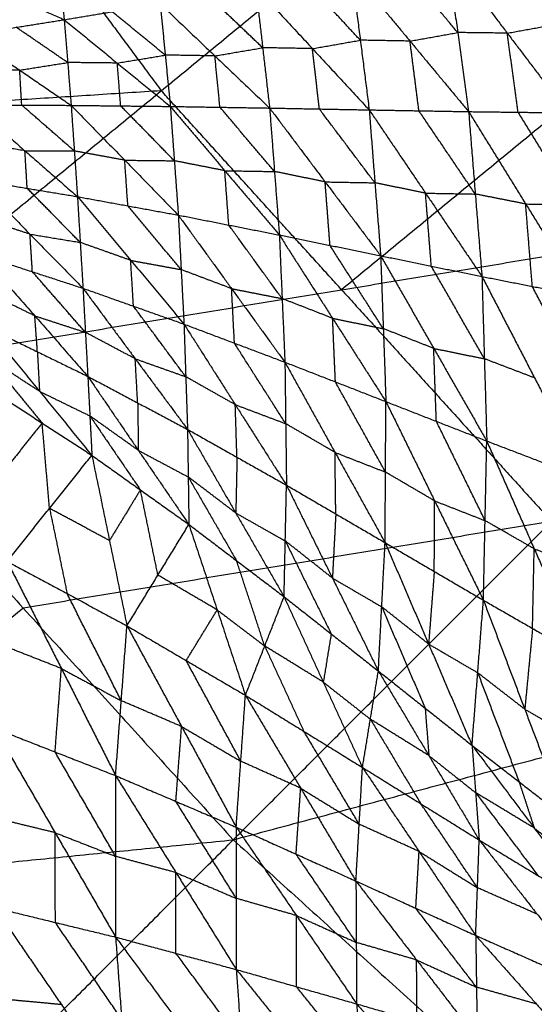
# Model space of a CAD drawing. Header units: millimetres. Extents: x -106 to 110, y -96 to 120.
# Tile 126 of 256: x -42 to -37, y -31 to -22. Entities that reach past the tile are written whole.
import ezdxf

# ---------------------------------------------------------------- set-up
doc = ezdxf.new("R2010")
doc.units = ezdxf.units.MM
doc.header["$MEASUREMENT"] = 0
doc.layers.add('Default', color=7, linetype='Continuous', true_color=0x000000)

msp = doc.modelspace()

# ---------------------------------------------------------------- linework, layer by layer
at = {"layer": 'Default'}
for points in [[(-43.7804, -25.4672, 3.952), (-40.559, -22.8235, 3.9066), (-37.3377, -20.1798, 3.8611)], [(-37.3377, -20.1798, 3.8611), (-35.6685, -22.0215, 3.8611), (-33.9993, -23.8631, 3.8611)], [(-42.2833, -20.4987, 3.9066), (-41.4211, -21.6611, 3.9066), (-40.559, -22.8235, 3.9066)], [(-41.5277, -21.4817, 0.1724), (-41.4925, -21.8237, -0.1453), (-41.4574, -22.1657, -0.4631)], [(-36.9147, -22.2101, -1.379), (-37.1945, -21.8415, -1.185), (-37.4743, -21.4729, -0.991)], [(-37.9156, -21.553, -0.9299), (-37.8146, -22.2847, -1.226), (-37.7137, -23.0165, -1.5222)], [(-37.9156, -21.553, -0.9299), (-37.356, -22.2902, -1.3179), (-36.7964, -23.0274, -1.7058)], [(-37.8146, -22.2847, -1.226), (-38.0859, -21.9583, -1.0474), (-38.3572, -21.6319, -0.8687)], [(-42.3809, -21.7543, 0.1844), (-41.9191, -21.96, -0.1394), (-41.4574, -22.1657, -0.4631)], [(-38.7987, -21.7109, -0.8076), (-38.7165, -22.3556, -1.073), (-38.6343, -23.0004, -1.3384)], [(-38.7987, -21.7109, -0.8076), (-38.2562, -22.3637, -1.1649), (-37.7137, -23.0165, -1.5222)], [(-39.6845, -21.8669, -0.6876), (-39.6203, -22.4251, -0.9232), (-39.5561, -22.9834, -1.1588)], [(-39.6845, -21.8669, -0.6876), (-39.1594, -22.4336, -1.013), (-38.6343, -23.0004, -1.3384)], [(-38.7165, -22.3556, -1.073), (-38.9791, -22.0723, -0.9103), (-39.2416, -21.7889, -0.7476)], [(-39.6203, -22.4251, -0.9232), (-39.8736, -22.1839, -0.7766), (-40.1269, -21.9427, -0.63)], [(-41.4574, -22.1657, -0.4631), (-41.0133, -22.0921, -0.5178), (-40.5692, -22.0185, -0.5724)], [(-40.5692, -22.0185, -0.5724), (-40.5222, -22.4934, -0.7797), (-40.4751, -22.9684, -0.987)], [(-40.5692, -22.0185, -0.5724), (-40.0627, -22.5009, -0.8656), (-39.5561, -22.9834, -1.1588)], [(-35.6685, -22.0215, 3.8611), (-37.2792, -23.3433, 3.8838), (-38.8898, -24.6652, 3.9066)], [(-40.5222, -22.4934, -0.7797), (-40.7677, -22.2928, -0.6487), (-41.0133, -22.0921, -0.5178)], [(-42.3461, -22.3063, -0.3595), (-41.9017, -22.236, -0.4113), (-41.4574, -22.1657, -0.4631)], [(-41.4253, -22.5621, -0.644), (-41.6635, -22.3991, -0.5276), (-41.9017, -22.236, -0.4113)], [(-41.4574, -22.1657, -0.4631), (-41.4253, -22.5621, -0.644), (-41.3932, -22.9585, -0.8248)], [(-41.4574, -22.1657, -0.4631), (-40.9662, -22.5671, -0.725), (-40.4751, -22.9684, -0.987)], [(-37.356, -22.2902, -1.3179), (-37.1354, -22.2502, -1.3484), (-36.9147, -22.2101, -1.379)], [(-42.3461, -22.3063, -0.3595), (-41.8696, -22.6324, -0.5922), (-41.3932, -22.9585, -0.8248)], [(-38.2562, -22.3637, -1.1649), (-38.0354, -22.3242, -1.1955), (-37.8146, -22.2847, -1.226)], [(-37.356, -22.2902, -1.3179), (-37.5853, -22.2875, -1.272), (-37.8146, -22.2847, -1.226)], [(-37.2551, -23.022, -1.614), (-37.3055, -22.6561, -1.4659), (-37.356, -22.2902, -1.3179)], [(-39.1594, -22.4336, -1.013), (-38.938, -22.3946, -1.043), (-38.7165, -22.3556, -1.073)], [(-38.2562, -22.3637, -1.1649), (-38.4864, -22.3597, -1.1189), (-38.7165, -22.3556, -1.073)], [(-38.174, -23.0085, -1.4303), (-38.2151, -22.6861, -1.2976), (-38.2562, -22.3637, -1.1649)], [(-40.9662, -22.5671, -0.725), (-40.7442, -22.5303, -0.7524), (-40.5222, -22.4934, -0.7797)], [(-40.0627, -22.5009, -0.8656), (-40.2924, -22.4972, -0.8227), (-40.5222, -22.4934, -0.7797)], [(-40.0627, -22.5009, -0.8656), (-39.8415, -22.463, -0.8944), (-39.6203, -22.4251, -0.9232)], [(-40.0156, -22.9759, -1.0729), (-40.0391, -22.7384, -0.9693), (-40.0627, -22.5009, -0.8656)], [(-39.1594, -22.4336, -1.013), (-39.3899, -22.4294, -0.9681), (-39.6203, -22.4251, -0.9232)], [(-39.0952, -22.9919, -1.2486), (-39.1273, -22.7128, -1.1308), (-39.1594, -22.4336, -1.013)], [(-41.8696, -22.6324, -0.5922), (-41.6474, -22.5973, -0.6181), (-41.4253, -22.5621, -0.644)], [(-40.9662, -22.5671, -0.725), (-41.1958, -22.5646, -0.6845), (-41.4253, -22.5621, -0.644)], [(-40.9341, -22.9634, -0.9059), (-40.9502, -22.7653, -0.8155), (-40.9662, -22.5671, -0.725)], [(-41.8696, -22.6324, -0.5922), (-42.0982, -22.6315, -0.554), (-42.3268, -22.6305, -0.5159)], [(-41.8503, -22.9567, -0.7485), (-41.86, -22.7945, -0.6704), (-41.8696, -22.6324, -0.5922)], [(-40.559, -22.8235, 3.9066), (-43.0318, -22.983, 3.9293), (-45.5046, -23.1424, 3.952)], [(-38.8898, -24.6652, 3.9066), (-39.7244, -23.7444, 3.9066), (-40.559, -22.8235, 3.9066)], [(-42.3074, -22.9548, -0.6722), (-41.8503, -22.9567, -0.7485), (-41.3932, -22.9585, -0.8248)], [(-42.3074, -22.9548, -0.6722), (-41.8212, -23.379, -0.7911), (-41.3349, -23.8032, -0.91)], [(-41.3641, -23.3808, -0.8674), (-41.6072, -23.1687, -0.808), (-41.8503, -22.9567, -0.7485)], [(-41.3932, -22.9585, -0.8248), (-41.3641, -23.3808, -0.8674), (-41.3349, -23.8032, -0.91)], [(-41.3932, -22.9585, -0.8248), (-40.9341, -22.9634, -0.9059), (-40.4751, -22.9684, -0.987)], [(-41.3932, -22.9585, -0.8248), (-40.8972, -23.4663, -0.9551), (-40.4013, -23.9742, -1.0853)], [(-40.4382, -23.4713, -1.0362), (-40.6861, -23.2174, -0.971), (-40.9341, -22.9634, -0.9059)], [(-40.4751, -22.9684, -0.987), (-40.4382, -23.4713, -1.0362), (-40.4013, -23.9742, -1.0853)], [(-40.4751, -22.9684, -0.987), (-40.0156, -22.9759, -1.0729), (-39.5561, -22.9834, -1.1588)], [(-40.4751, -22.9684, -0.987), (-39.9705, -23.5634, -1.1292), (-39.4659, -24.1585, -1.2714)], [(-39.511, -23.5709, -1.2151), (-39.7633, -23.2734, -1.144), (-40.0156, -22.9759, -1.0729)], [(-39.5561, -22.9834, -1.1588), (-39.511, -23.5709, -1.2151), (-39.4659, -24.1585, -1.2714)], [(-39.5561, -22.9834, -1.1588), (-39.0952, -22.9919, -1.2486), (-38.6343, -23.0004, -1.3384)], [(-39.5561, -22.9834, -1.1588), (-39.042, -23.6669, -1.3125), (-38.5278, -24.3504, -1.4661)], [(-38.5811, -23.6754, -1.4023), (-38.8382, -23.3336, -1.3254), (-39.0952, -22.9919, -1.2486)], [(-38.6343, -23.0004, -1.3384), (-38.5811, -23.6754, -1.4023), (-38.5278, -24.3504, -1.4661)], [(-38.6343, -23.0004, -1.3384), (-38.174, -23.0085, -1.4303), (-37.7137, -23.0165, -1.5222)], [(-38.6343, -23.0004, -1.3384), (-38.1124, -23.7713, -1.502), (-37.5904, -24.5423, -1.6656)], [(-37.6521, -23.7794, -1.5939), (-37.913, -23.3939, -1.5121), (-38.174, -23.0085, -1.4303)], [(-37.7137, -23.0165, -1.5222), (-37.6521, -23.7794, -1.5939), (-37.5904, -24.5423, -1.6656)], [(-37.7137, -23.0165, -1.5222), (-37.2551, -23.022, -1.614), (-36.7964, -23.0274, -1.7058)], [(-37.7137, -23.0165, -1.5222), (-37.1856, -23.8714, -1.6935), (-36.6574, -24.7262, -1.8649)], [(-36.7269, -23.8768, -1.7854), (-36.991, -23.4494, -1.6997), (-37.2551, -23.022, -1.614)], [(-41.8212, -23.379, -0.7911), (-42.0537, -23.3407, -0.7499), (-42.2862, -23.3023, -0.7088)], [(-41.8, -23.7265, -0.8277), (-41.8106, -23.5528, -0.8094), (-41.8212, -23.379, -0.7911)], [(-41.8212, -23.379, -0.7911), (-41.5926, -23.3799, -0.8293), (-41.3641, -23.3808, -0.8674)], [(-40.8972, -23.4663, -0.9551), (-41.1306, -23.4236, -0.9113), (-41.3641, -23.3808, -0.8674)], [(-40.8681, -23.8887, -0.9977), (-40.8827, -23.6775, -0.9764), (-40.8972, -23.4663, -0.9551)], [(-40.8972, -23.4663, -0.9551), (-40.6677, -23.4688, -0.9956), (-40.4382, -23.4713, -1.0362)], [(-39.9705, -23.5634, -1.1292), (-40.2043, -23.5174, -1.0827), (-40.4382, -23.4713, -1.0362)], [(-39.9336, -24.0663, -1.1783), (-39.952, -23.8149, -1.1538), (-39.9705, -23.5634, -1.1292)], [(-39.9705, -23.5634, -1.1292), (-39.7408, -23.5672, -1.1721), (-39.511, -23.5709, -1.2151)], [(-39.042, -23.6669, -1.3125), (-39.2765, -23.6189, -1.2638), (-39.511, -23.5709, -1.2151)], [(-42.265, -23.6498, -0.7453), (-41.8, -23.7265, -0.8277), (-41.3349, -23.8032, -0.91)], [(-42.265, -23.6498, -0.7453), (-41.7744, -24.1506, -0.7658), (-41.2838, -24.6513, -0.7862)], [(-38.9969, -24.2545, -1.3688), (-39.0194, -23.9607, -1.3406), (-39.042, -23.6669, -1.3125)], [(-39.042, -23.6669, -1.3125), (-38.8115, -23.6712, -1.3574), (-38.5811, -23.6754, -1.4023)], [(-38.1124, -23.7713, -1.502), (-38.3467, -23.7234, -1.4521), (-38.5811, -23.6754, -1.4023)], [(-41.3094, -24.2273, -0.8481), (-41.5547, -23.9769, -0.8379), (-41.8, -23.7265, -0.8277)], [(-38.0591, -24.4463, -1.5659), (-38.0858, -24.1088, -1.5339), (-38.1124, -23.7713, -1.502)], [(-38.1124, -23.7713, -1.502), (-37.8822, -23.7754, -1.5479), (-37.6521, -23.7794, -1.5939)], [(-37.1856, -23.8714, -1.6935), (-37.4188, -23.8254, -1.6437), (-37.6521, -23.7794, -1.5939)], [(-43.7804, -25.4672, 3.952), (-38.8898, -24.6652, 3.9066), (-33.9993, -23.8631, 3.8611)], [(-41.3349, -23.8032, -0.91), (-41.3094, -24.2273, -0.8481), (-41.2838, -24.6513, -0.7862)], [(-41.3349, -23.8032, -0.91), (-40.8681, -23.8887, -0.9977), (-40.4013, -23.9742, -1.0853)], [(-41.3349, -23.8032, -0.91), (-40.8418, -24.3933, -0.9269), (-40.3486, -24.9834, -0.9437)], [(-39.8928, -29.7566, 3.952), (-36.946, -26.8098, 3.9066), (-33.9993, -23.8631, 3.8611)], [(-37.1239, -24.6342, -1.7653), (-37.1548, -24.2528, -1.7294), (-37.1856, -23.8714, -1.6935)], [(-37.1856, -23.8714, -1.6935), (-36.9563, -23.8741, -1.7395), (-36.7269, -23.8768, -1.7854)], [(-40.3749, -24.4788, -1.0145), (-40.6215, -24.1837, -1.0061), (-40.8681, -23.8887, -0.9977)], [(-41.7744, -24.1506, -0.7658), (-42.0085, -24.0744, -0.7287), (-42.2425, -23.9982, -0.6917)], [(-40.4013, -23.9742, -1.0853), (-40.3749, -24.4788, -1.0145), (-40.3486, -24.9834, -0.9437)], [(-40.4013, -23.9742, -1.0853), (-39.9336, -24.0663, -1.1783), (-39.4659, -24.1585, -1.2714)], [(-40.4013, -23.9742, -1.0853), (-39.9078, -24.655, -1.098), (-39.4144, -25.3358, -1.1107)], [(-41.7519, -24.4989, -0.7122), (-41.7632, -24.3248, -0.739), (-41.7744, -24.1506, -0.7658)], [(-41.7744, -24.1506, -0.7658), (-41.5419, -24.1889, -0.8069), (-41.3094, -24.2273, -0.8481)], [(-39.4402, -24.7471, -1.191), (-39.6869, -24.4067, -1.1847), (-39.9336, -24.0663, -1.1783)], [(-40.8418, -24.3933, -0.9269), (-41.0756, -24.3103, -0.8875), (-41.3094, -24.2273, -0.8481)], [(-39.4659, -24.1585, -1.2714), (-39.4402, -24.7471, -1.191), (-39.4144, -25.3358, -1.1107)], [(-39.4659, -24.1585, -1.2714), (-38.9969, -24.2545, -1.3688), (-38.5278, -24.3504, -1.4661)], [(-39.4659, -24.1585, -1.2714), (-38.9727, -24.9295, -1.2785), (-38.4794, -25.7005, -1.2856)], [(-38.5036, -25.0254, -1.3759), (-38.7503, -24.6399, -1.3723), (-38.9969, -24.2545, -1.3688)], [(-42.22, -24.3466, -0.6381), (-41.7519, -24.4989, -0.7122), (-41.2838, -24.6513, -0.7862)], [(-42.22, -24.3466, -0.6381), (-41.7295, -24.9068, -0.5259), (-41.239, -25.467, -0.4136)], [(-40.8162, -24.8174, -0.865), (-40.829, -24.6053, -0.8959), (-40.8418, -24.3933, -0.9269)], [(-40.8418, -24.3933, -0.9269), (-40.6084, -24.4361, -0.9707), (-40.3749, -24.4788, -1.0145)], [(-38.5278, -24.3504, -1.4661), (-38.5036, -25.0254, -1.3759), (-38.4794, -25.7005, -1.2856)], [(-38.5278, -24.3504, -1.4661), (-38.0591, -24.4463, -1.5659), (-37.5904, -24.5423, -1.6656)], [(-38.5278, -24.3504, -1.4661), (-38.0367, -25.208, -1.4654), (-37.5456, -26.0656, -1.4647)], [(-41.2614, -25.0592, -0.5999), (-41.5067, -24.7791, -0.656), (-41.7519, -24.4989, -0.7122)], [(-39.9078, -24.655, -1.098), (-40.1414, -24.5669, -1.0563), (-40.3749, -24.4788, -1.0145)], [(-37.568, -25.3039, -1.5651), (-37.8136, -24.8751, -1.5655), (-38.0591, -24.4463, -1.5659)], [(-37.5904, -24.5423, -1.6656), (-37.568, -25.3039, -1.5651), (-37.5456, -26.0656, -1.4647)], [(-37.5904, -24.5423, -1.6656), (-37.1239, -24.6342, -1.7653), (-36.6574, -24.7262, -1.8649)], [(-37.5904, -24.5423, -1.6656), (-37.103, -25.4814, -1.6547), (-36.6155, -26.4206, -1.6438)], [(-41.7295, -24.9068, -0.5259), (-41.9628, -24.793, -0.5016), (-42.1961, -24.6792, -0.4773)], [(-41.2838, -24.6513, -0.7862), (-41.2614, -25.0592, -0.5999), (-41.239, -25.467, -0.4136)], [(-41.2838, -24.6513, -0.7862), (-40.8162, -24.8174, -0.865), (-40.3486, -24.9834, -0.9437)], [(-41.2838, -24.6513, -0.7862), (-40.7999, -25.3044, -0.6513), (-40.3159, -25.9574, -0.5164)], [(-39.8815, -25.1596, -1.0272), (-39.8947, -24.9073, -1.0626), (-39.9078, -24.655, -1.098)], [(-39.9078, -24.655, -1.098), (-39.674, -24.7011, -1.1445), (-39.4402, -24.7471, -1.191)], [(-38.8898, -24.6652, 3.9066), (-37.9179, -25.7375, 3.9066), (-36.946, -26.8098, 3.9066)], [(-36.6365, -25.5734, -1.7544), (-36.8802, -25.1038, -1.7598), (-37.1239, -24.6342, -1.7653)], [(-38.9727, -24.9295, -1.2785), (-39.2064, -24.8383, -1.2348), (-39.4402, -24.7471, -1.191)], [(-40.3323, -25.4704, -0.73), (-40.5743, -25.1439, -0.7975), (-40.8162, -24.8174, -0.865)], [(-41.7056, -25.2394, -0.365), (-41.7175, -25.0731, -0.4454), (-41.7295, -24.9068, -0.5259)], [(-41.7295, -24.9068, -0.5259), (-41.4955, -24.983, -0.5629), (-41.2614, -25.0592, -0.5999)], [(-38.9469, -25.5181, -1.1982), (-38.9598, -25.2238, -1.2383), (-38.9727, -24.9295, -1.2785)], [(-38.9727, -24.9295, -1.2785), (-38.7382, -24.9775, -1.3272), (-38.5036, -25.0254, -1.3759)], [(-42.1721, -25.0119, -0.3164), (-41.7056, -25.2394, -0.365), (-41.239, -25.467, -0.4136)], [(-42.1721, -25.0119, -0.3164), (-41.6865, -25.605, -0.0502), (-41.201, -26.1982, 0.2159)], [(-40.7999, -25.3044, -0.6513), (-41.0307, -25.1818, -0.6256), (-41.2614, -25.0592, -0.5999)], [(-40.3486, -24.9834, -0.9437), (-40.3323, -25.4704, -0.73), (-40.3159, -25.9574, -0.5164)], [(-40.3486, -24.9834, -0.9437), (-39.8815, -25.1596, -1.0272), (-39.4144, -25.3358, -1.1107)], [(-40.3486, -24.9834, -0.9437), (-39.8742, -25.7286, -0.7843), (-39.3999, -26.4738, -0.6249)], [(-38.0367, -25.208, -1.4654), (-38.2702, -25.1167, -1.4206), (-38.5036, -25.0254, -1.3759)], [(-41.7056, -25.2394, -0.365), (-41.696, -25.4222, -0.2076), (-41.6865, -25.605, -0.0502)], [(-39.4071, -25.9048, -0.8678), (-39.6443, -25.5322, -0.9475), (-39.8815, -25.1596, -1.0272)], [(-38.0125, -25.883, -1.3751), (-38.0246, -25.5455, -1.4203), (-38.0367, -25.208, -1.4654)], [(-38.0367, -25.208, -1.4654), (-37.8024, -25.256, -1.5153), (-37.568, -25.3039, -1.5651)], [(-42.147, -25.3059, -0.0473), (-41.9042, -25.6025, 0.0858), (-41.6614, -25.8991, 0.2189)], [(-41.6865, -25.605, -0.0502), (-41.9167, -25.4555, -0.0488), (-42.147, -25.3059, -0.0473)], [(-40.7775, -25.7122, -0.465), (-40.7887, -25.5083, -0.5581), (-40.7999, -25.3044, -0.6513)], [(-40.7999, -25.3044, -0.6513), (-40.5661, -25.3874, -0.6907), (-40.3323, -25.4704, -0.73)], [(-37.103, -25.4814, -1.6547), (-37.3355, -25.3927, -1.6099), (-37.568, -25.3039, -1.5651)], [(-39.4144, -25.3358, -1.1107), (-39.4071, -25.9048, -0.8678), (-39.3999, -26.4738, -0.6249)], [(-39.4144, -25.3358, -1.1107), (-38.9506, -26.1709, -0.9245), (-38.4868, -27.006, -0.7382)], [(-39.4144, -25.3358, -1.1107), (-38.9469, -25.5181, -1.1982), (-38.4794, -25.7005, -1.2856)], [(-43.7804, -25.4672, 3.952), (-41.8366, -27.6119, 3.952), (-39.8928, -29.7566, 3.952)], [(-41.239, -25.467, -0.4136), (-41.22, -25.8326, -0.0988), (-41.201, -26.1982, 0.2159)], [(-41.239, -25.467, -0.4136), (-40.7775, -25.7122, -0.465), (-40.3159, -25.9574, -0.5164)], [(-41.239, -25.467, -0.4136), (-40.7711, -26.1523, -0.1011), (-40.3032, -26.8376, 0.2115)], [(-39.8742, -25.7286, -0.7843), (-40.1033, -25.5995, -0.7572), (-40.3323, -25.4704, -0.73)], [(-42.1219, -25.6, 0.2218), (-41.6614, -25.8991, 0.2189), (-41.201, -26.1982, 0.2159)], [(-41.6865, -25.605, -0.0502), (-41.4533, -25.7188, -0.0745), (-41.22, -25.8326, -0.0988)], [(-38.4831, -26.3532, -1.0119), (-38.715, -25.9357, -1.105), (-38.9469, -25.5181, -1.1982)], [(-40.7775, -25.7122, -0.465), (-40.7743, -25.9323, -0.283), (-40.7711, -26.1523, -0.1011)], [(-39.8579, -26.2156, -0.5706), (-39.8661, -25.9721, -0.6774), (-39.8742, -25.7286, -0.7843)], [(-39.8742, -25.7286, -0.7843), (-39.6407, -25.8167, -0.826), (-39.4071, -25.9048, -0.8678)], [(-38.4868, -27.006, -0.7382), (-38.4831, -26.3532, -1.0119), (-38.4794, -25.7005, -1.2856)], [(-38.4794, -25.7005, -1.2856), (-38.028, -26.6197, -1.0699), (-37.5765, -27.539, -0.8541)], [(-38.4794, -25.7005, -1.2856), (-38.0125, -25.883, -1.3751), (-37.5456, -26.0656, -1.4647)], [(-41.22, -25.8326, -0.0988), (-40.986, -26.1753, 0.0574), (-40.7521, -26.5179, 0.2137)], [(-40.7711, -26.1523, -0.1011), (-40.9956, -25.9925, -0.1), (-41.22, -25.8326, -0.0988)], [(-41.6614, -25.8991, 0.2189), (-41.8575, -26.1443, -0.05), (-42.0535, -26.3895, -0.3189)], [(-41.5931, -26.6886, -0.3218), (-41.6272, -26.2938, -0.0515), (-41.6614, -25.8991, 0.2189)], [(-40.3159, -25.9574, -0.5164), (-40.3096, -26.3975, -0.1524), (-40.3032, -26.8376, 0.2115)], [(-40.3159, -25.9574, -0.5164), (-39.8689, -26.7321, -0.1541), (-39.422, -27.5069, 0.2081)], [(-40.3159, -25.9574, -0.5164), (-39.8579, -26.2156, -0.5706), (-39.3999, -26.4738, -0.6249)], [(-38.9506, -26.1709, -0.9245), (-39.1789, -26.0378, -0.8961), (-39.4071, -25.9048, -0.8678)], [(-37.5611, -26.8023, -1.1594), (-37.7868, -26.3427, -1.2673), (-38.0125, -25.883, -1.3751)], [(-40.7711, -26.1523, -0.1011), (-40.5404, -26.2749, -0.1268), (-40.3096, -26.3975, -0.1524)], [(-37.5765, -27.539, -0.8541), (-37.5611, -26.8023, -1.1594), (-37.5456, -26.0656, -1.4647)], [(-37.5456, -26.0656, -1.4647), (-37.1065, -27.0629, -1.2174), (-36.6674, -28.0602, -0.9701)], [(-37.5456, -26.0656, -1.4647), (-37.0806, -26.2431, -1.5542), (-36.6155, -26.4206, -1.6438)], [(-41.9852, -27.1789, -0.8596), (-41.5931, -26.6886, -0.3218), (-41.201, -26.1982, 0.2159)], [(-41.201, -26.1982, 0.2159), (-41.0387, -26.9871, -0.2795), (-40.8765, -27.776, -0.775)], [(-41.201, -26.1982, 0.2159), (-40.7521, -26.5179, 0.2137), (-40.3032, -26.8376, 0.2115)], [(-39.8579, -26.2156, -0.5706), (-39.8634, -26.4739, -0.3624), (-39.8689, -26.7321, -0.1541)], [(-38.9433, -26.7399, -0.6815), (-38.947, -26.4554, -0.803), (-38.9506, -26.1709, -0.9245)], [(-38.9506, -26.1709, -0.9245), (-38.7169, -26.2621, -0.9682), (-38.4831, -26.3532, -1.0119)], [(-40.3096, -26.3975, -0.1524), (-40.0861, -26.7849, 0.0287), (-39.8626, -27.1722, 0.2098)], [(-39.8689, -26.7321, -0.1541), (-40.0893, -26.5648, -0.1533), (-40.3096, -26.3975, -0.1524)], [(-38.028, -26.6197, -1.0699), (-38.2555, -26.4865, -1.0409), (-38.4831, -26.3532, -1.0119)], [(-40.7521, -26.5179, 0.2137), (-40.8954, -26.7525, -0.0329), (-41.0387, -26.9871, -0.2795)], [(-40.5899, -27.3068, -0.2817), (-40.671, -26.9124, -0.034), (-40.7521, -26.5179, 0.2137)], [(-39.422, -27.5069, 0.2081), (-39.4109, -26.9903, -0.2084), (-39.3999, -26.4738, -0.6249)], [(-39.3999, -26.4738, -0.6249), (-38.9745, -27.334, -0.2097), (-38.5492, -28.1942, 0.2055)], [(-39.3999, -26.4738, -0.6249), (-38.9433, -26.7399, -0.6815), (-38.4868, -27.006, -0.7382)], [(-41.5931, -26.6886, -0.3218), (-41.512, -27.083, -0.5695), (-41.4309, -27.4775, -0.8173)], [(-41.0387, -26.9871, -0.2795), (-41.3159, -26.8378, -0.3007), (-41.5931, -26.6886, -0.3218)], [(-38.0317, -27.2725, -0.7961), (-38.0298, -26.9461, -0.933), (-38.028, -26.6197, -1.0699)], [(-38.028, -26.6197, -1.0699), (-37.7945, -26.711, -1.1146), (-37.5611, -26.8023, -1.1594)], [(-39.8689, -26.7321, -0.1541), (-39.6399, -26.8612, -0.1812), (-39.4109, -26.9903, -0.2084)], [(-38.9433, -26.7399, -0.6815), (-38.9589, -27.037, -0.4456), (-38.9745, -27.334, -0.2097)], [(-36.946, -26.8098, 3.9066), (-39.3913, -27.2109, 3.9293), (-41.8366, -27.6119, 3.952)], [(-40.8765, -27.776, -0.775), (-40.5899, -27.3068, -0.2817), (-40.3032, -26.8376, 0.2115)], [(-40.3032, -26.8376, 0.2115), (-40.0416, -27.6284, -0.2344), (-39.7799, -28.4191, -0.6802)], [(-40.3032, -26.8376, 0.2115), (-39.8626, -27.1722, 0.2098), (-39.422, -27.5069, 0.2081)], [(-37.1065, -27.0629, -1.2174), (-37.3338, -26.9326, -1.1884), (-37.5611, -26.8023, -1.1594)], [(-39.4109, -26.9903, -0.2084), (-39.1983, -27.4204, -0.0008), (-38.9856, -27.8505, 0.2068)], [(-38.9745, -27.334, -0.2097), (-39.1927, -27.1622, -0.209), (-39.4109, -26.9903, -0.2084)], [(-38.5492, -28.1942, 0.2055), (-38.518, -27.6001, -0.2663), (-38.4868, -27.006, -0.7382)], [(-38.4868, -27.006, -0.7382), (-38.0843, -27.9441, -0.2674), (-37.6818, -28.8822, 0.2034)], [(-38.4868, -27.006, -0.7382), (-38.0317, -27.2725, -0.7961), (-37.5765, -27.539, -0.8541)], [(-37.122, -27.7996, -0.9121), (-37.1143, -27.4313, -1.0648), (-37.1065, -27.0629, -1.2174)], [(-37.1065, -27.0629, -1.2174), (-36.874, -27.1517, -1.2622), (-36.6415, -27.2404, -1.307)], [(-41.9852, -27.1789, -0.8596), (-41.4836, -28.1708, -1.1545), (-40.9819, -29.1626, -1.4495)], [(-41.9852, -27.1789, -0.8596), (-41.4309, -27.4775, -0.8173), (-40.8765, -27.776, -0.775)], [(-39.8928, -29.7566, 3.952), (-35.1044, -28.479, 3.9066), (-30.316, -27.2015, 3.8611)], [(-39.6009, -27.963, -0.236), (-39.7318, -27.5676, -0.0131), (-39.8626, -27.1722, 0.2098)], [(-40.0416, -27.6284, -0.2344), (-40.3157, -27.4676, -0.258), (-40.5899, -27.3068, -0.2817)], [(-38.9745, -27.334, -0.2097), (-38.7463, -27.4671, -0.238), (-38.518, -27.6001, -0.2663)], [(-38.0317, -27.2725, -0.7961), (-38.058, -27.6083, -0.5318), (-38.0843, -27.9441, -0.2674)], [(-40.9292, -28.4693, -1.1122), (-41.18, -27.9734, -0.9647), (-41.4309, -27.4775, -0.8173)], [(-39.7799, -28.4191, -0.6802), (-39.6009, -27.963, -0.236), (-39.422, -27.5069, 0.2081)], [(-39.422, -27.5069, 0.2081), (-39.0592, -28.2968, -0.1843), (-38.6965, -29.0867, -0.5768)], [(-39.422, -27.5069, 0.2081), (-38.9856, -27.8505, 0.2068), (-38.5492, -28.1942, 0.2055)], [(-41.8366, -27.6119, 3.952), (-43.4598, -28.944, 4.011), (-45.083, -30.2762, 4.07)], [(-38.518, -27.6001, -0.2663), (-38.3167, -28.0692, -0.0309), (-38.1155, -28.5382, 0.2045)], [(-38.0843, -27.9441, -0.2674), (-38.3011, -27.7721, -0.2669), (-38.518, -27.6001, -0.2663)], [(-37.6818, -28.8822, 0.2034), (-37.6291, -28.2106, -0.3254), (-37.5765, -27.539, -0.8541)], [(-37.5765, -27.539, -0.8541), (-37.1939, -28.5479, -0.3263), (-36.8113, -29.5569, 0.2014)], [(-37.5765, -27.539, -0.8541), (-37.122, -27.7996, -0.9121), (-36.6674, -28.0602, -0.9701)], [(-40.3282, -28.0975, -0.7276), (-40.1849, -27.863, -0.481), (-40.0416, -27.6284, -0.2344)], [(-40.0416, -27.6284, -0.2344), (-39.8212, -27.7957, -0.2352), (-39.6009, -27.963, -0.236)], [(-40.9819, -29.1626, -1.4495), (-40.9292, -28.4693, -1.1122), (-40.8765, -27.776, -0.775)], [(-40.8765, -27.776, -0.775), (-40.3709, -28.7079, -1.0326), (-39.8653, -29.6397, -1.2903)], [(-40.8765, -27.776, -0.775), (-40.3282, -28.0975, -0.7276), (-39.7799, -28.4191, -0.6802)], [(-38.9856, -27.8505, 0.2068), (-39.0224, -28.0737, 0.0112), (-39.0592, -28.2968, -0.1843)], [(-37.122, -27.7996, -0.9121), (-37.1579, -28.1738, -0.6192), (-37.1939, -28.5479, -0.3263)], [(-41.4836, -28.1708, -1.1545), (-41.7636, -28.0611, -1.1902), (-42.0437, -27.9514, -1.2259)], [(-39.6009, -27.963, -0.236), (-39.4196, -28.3579, -0.4323), (-39.2382, -28.7529, -0.6285)], [(-39.0592, -28.2968, -0.1843), (-39.3301, -28.1299, -0.2102), (-39.6009, -27.963, -0.236)], [(-38.0843, -27.9441, -0.2674), (-37.8567, -28.0774, -0.2964), (-37.6291, -28.2106, -0.3254)], [(-39.8226, -29.0294, -0.9852), (-40.0754, -28.5635, -0.8564), (-40.3282, -28.0975, -0.7276)], [(-41.542, -28.9433, -1.5209), (-41.5128, -28.557, -1.3377), (-41.4836, -28.1708, -1.1545)], [(-41.4836, -28.1708, -1.1545), (-41.2064, -28.3201, -1.1334), (-40.9292, -28.4693, -1.1122)], [(-38.6965, -29.0867, -0.5768), (-38.6229, -28.6405, -0.1856), (-38.5492, -28.1942, 0.2055)], [(-38.5492, -28.1942, 0.2055), (-38.1155, -28.5382, 0.2045), (-37.6818, -28.8822, 0.2034)], [(-38.5492, -28.1942, 0.2055), (-38.0824, -28.9764, -0.1308), (-37.6155, -29.7586, -0.467)], [(-37.6291, -28.2106, -0.3254), (-37.4378, -28.7151, -0.0615), (-37.2465, -29.2195, 0.2024)], [(-37.1939, -28.5479, -0.3263), (-37.4115, -28.3793, -0.3258), (-37.6291, -28.2106, -0.3254)], [(-39.0592, -28.2968, -0.1843), (-38.841, -28.4686, -0.185), (-38.6229, -28.6405, -0.1856)], [(-39.8653, -29.6397, -1.2903), (-39.8226, -29.0294, -0.9852), (-39.7799, -28.4191, -0.6802)], [(-39.7799, -28.4191, -0.6802), (-39.2683, -29.2787, -0.8984), (-38.7567, -30.1384, -1.1166)], [(-39.7799, -28.4191, -0.6802), (-39.2382, -28.7529, -0.6285), (-38.6965, -29.0867, -0.5768)], [(-40.3709, -28.7079, -1.0326), (-40.6501, -28.5886, -1.0724), (-40.9292, -28.4693, -1.1122)], [(-38.1155, -28.5382, 0.2045), (-38.0989, -28.7573, 0.0369), (-38.0824, -28.9764, -0.1308)], [(-37.1939, -28.5479, -0.3263), (-36.9666, -28.6782, -0.3553), (-36.7394, -28.8085, -0.3843)], [(-38.6229, -28.6405, -0.1856), (-38.3894, -29.0316, -0.3538), (-38.156, -29.4227, -0.5219)], [(-38.0824, -28.9764, -0.1308), (-38.3526, -28.8084, -0.1582), (-38.6229, -28.6405, -0.1856)], [(-42.1022, -28.7239, -1.5922), (-41.542, -28.9433, -1.5209), (-40.9819, -29.1626, -1.4495)], [(-42.1022, -28.7239, -1.5922), (-41.5419, -29.6905, -1.6704), (-40.9816, -30.6571, -1.7485)], [(-40.4236, -29.4012, -1.3699), (-40.3973, -29.0545, -1.2013), (-40.3709, -28.7079, -1.0326)], [(-40.3709, -28.7079, -1.0326), (-40.0968, -28.8686, -1.0089), (-39.8226, -29.0294, -0.9852)], [(-38.7266, -29.6125, -0.8467), (-38.9824, -29.1827, -0.7376), (-39.2382, -28.7529, -0.6285)], [(-37.6818, -28.8822, 0.2034), (-37.6486, -29.3204, -0.1318), (-37.6155, -29.7586, -0.467)], [(-37.6818, -28.8822, 0.2034), (-37.2465, -29.2195, 0.2024), (-36.8113, -29.5569, 0.2014)], [(-37.6818, -28.8822, 0.2034), (-37.106, -29.6482, -0.0765), (-36.5303, -30.4141, -0.3564)], [(-40.9817, -29.9099, -1.599), (-41.2619, -29.4266, -1.5599), (-41.542, -28.9433, -1.5209)], [(-38.0824, -28.9764, -0.1308), (-37.8655, -29.1484, -0.1313), (-37.6486, -29.3204, -0.1318)], [(-39.2683, -29.2787, -0.8984), (-39.5454, -29.1541, -0.9418), (-39.8226, -29.0294, -0.9852)], [(-40.9819, -29.1626, -1.4495), (-40.9817, -29.9099, -1.599), (-40.9816, -30.6571, -1.7485)], [(-40.9819, -29.1626, -1.4495), (-40.4236, -29.4012, -1.3699), (-39.8653, -29.6397, -1.2903)], [(-40.9819, -29.1626, -1.4495), (-40.423, -30.06, -1.506), (-39.8641, -30.9575, -1.5625)], [(-38.7567, -30.1384, -1.1166), (-38.7266, -29.6125, -0.8467), (-38.6965, -29.0867, -0.5768)], [(-38.6965, -29.0867, -0.5768), (-38.1723, -29.8644, -0.7544), (-37.648, -30.642, -0.932)], [(-38.6965, -29.0867, -0.5768), (-38.156, -29.4227, -0.5219), (-37.6155, -29.7586, -0.467)], [(-37.2465, -29.2195, 0.2024), (-37.1763, -29.4338, 0.063), (-37.106, -29.6482, -0.0765)], [(-39.311, -29.8891, -1.2034), (-39.2897, -29.5839, -1.0509), (-39.2683, -29.2787, -0.8984)], [(-39.2683, -29.2787, -0.8984), (-38.9975, -29.4456, -0.8725), (-38.7266, -29.6125, -0.8467)], [(-37.6486, -29.3204, -0.1318), (-37.3608, -29.7034, -0.2718), (-37.0729, -30.0864, -0.4117)], [(-37.106, -29.6482, -0.0765), (-37.3773, -29.4843, -0.1042), (-37.6486, -29.3204, -0.1318)], [(-39.8647, -30.2986, -1.4264), (-40.1442, -29.8499, -1.3981), (-40.4236, -29.4012, -1.3699)], [(-37.6318, -30.2003, -0.6995), (-37.8939, -29.8115, -0.6107), (-38.156, -29.4227, -0.5219)], [(-41.5419, -29.6905, -1.6704), (-41.8208, -29.6228, -1.7118), (-42.0996, -29.555, -1.7532)], [(-38.1723, -29.8644, -0.7544), (-38.4494, -29.7384, -0.8005), (-38.7266, -29.6125, -0.8467)], [(-41.5393, -30.5217, -1.8314), (-41.5406, -30.1061, -1.7509), (-41.5419, -29.6905, -1.6704)], [(-41.5419, -29.6905, -1.6704), (-41.2618, -29.8002, -1.6347), (-40.9817, -29.9099, -1.599)], [(-39.8653, -29.6397, -1.2903), (-39.8647, -30.2986, -1.4264), (-39.8641, -30.9575, -1.5625)], [(-39.8653, -29.6397, -1.2903), (-39.311, -29.8891, -1.2034), (-38.7567, -30.1384, -1.1166)], [(-39.8653, -29.6397, -1.2903), (-39.3077, -30.4575, -1.3244), (-38.7502, -31.2753, -1.3586)], [(-37.106, -29.6482, -0.0765), (-36.8884, -29.8168, -0.077), (-36.6708, -29.9855, -0.0775)], [(-50.2732, -30.7957, 4.1879), (-45.083, -30.2762, 4.07), (-39.8928, -29.7566, 3.952)], [(-45.832, -35.6958, 4.1879), (-42.8624, -32.7262, 4.07), (-39.8928, -29.7566, 3.952)], [(-39.8928, -29.7566, 3.952), (-37.7481, -31.7004, 3.952), (-35.6034, -33.6442, 3.952)], [(-37.648, -30.642, -0.932), (-37.6318, -30.2003, -0.6995), (-37.6155, -29.7586, -0.467)], [(-37.6155, -29.7586, -0.467), (-37.0788, -30.4448, -0.6062), (-36.542, -31.131, -0.7454)], [(-37.6155, -29.7586, -0.467), (-37.0729, -30.0864, -0.4117), (-36.5303, -30.4141, -0.3564)], [(-38.7535, -30.7068, -1.2376), (-39.0322, -30.2979, -1.2205), (-39.311, -29.8891, -1.2034)], [(-38.2024, -30.3902, -1.0243), (-38.1873, -30.1273, -0.8894), (-38.1723, -29.8644, -0.7544)], [(-38.1723, -29.8644, -0.7544), (-37.902, -30.0323, -0.727), (-37.6318, -30.2003, -0.6995)], [(-40.423, -30.06, -1.506), (-40.7024, -29.985, -1.5525), (-40.9817, -29.9099, -1.599)], [(-40.4228, -30.8073, -1.6555), (-40.4229, -30.4337, -1.5808), (-40.423, -30.06, -1.506)], [(-40.423, -30.06, -1.506), (-40.1439, -30.1793, -1.4662), (-39.8647, -30.2986, -1.4264)], [(-38.7567, -30.1384, -1.1166), (-38.7535, -30.7068, -1.2376), (-38.7502, -31.2753, -1.3586)], [(-38.7567, -30.1384, -1.1166), (-38.2024, -30.3902, -1.0243), (-37.648, -30.642, -0.932)], [(-38.7567, -30.1384, -1.1166), (-38.1952, -30.8685, -1.1287), (-37.6337, -31.5986, -1.1408)], [(-37.0788, -30.4448, -0.6062), (-37.3553, -30.3226, -0.6529), (-37.6318, -30.2003, -0.6995)], [(-39.3077, -30.4575, -1.3244), (-39.5862, -30.3781, -1.3754), (-39.8647, -30.2986, -1.4264)], [(-42.0971, -30.3862, -1.9142), (-41.5393, -30.5217, -1.8314), (-40.9816, -30.6571, -1.7485)], [(-42.0971, -30.3862, -1.9142), (-41.4831, -31.282, -1.8116), (-40.8691, -32.1778, -1.709)], [(-37.6408, -31.1203, -1.0364), (-37.9216, -30.7552, -1.0304), (-38.2024, -30.3902, -1.0243)], [(-32.9597, -30.4228, 3.9066), (-35.3539, -31.0616, 3.9293), (-37.7481, -31.7004, 3.952)], [(-40.9254, -31.4175, -1.7288), (-41.2323, -30.9696, -1.7801), (-41.5393, -30.5217, -1.8314)], [(-39.3071, -31.1164, -1.4605), (-39.3074, -30.787, -1.3925), (-39.3077, -30.4575, -1.3244)], [(-39.3077, -30.4575, -1.3244), (-39.0306, -30.5822, -1.281), (-38.7535, -30.7068, -1.2376)], [(-40.9816, -30.6571, -1.7485), (-40.9254, -31.4175, -1.7288), (-40.8691, -32.1778, -1.709)], [(-40.9816, -30.6571, -1.7485), (-40.4228, -30.8073, -1.6555), (-39.8641, -30.9575, -1.5625)], [(-40.9816, -30.6571, -1.7485), (-40.3762, -31.4779, -1.6387), (-39.7709, -32.2986, -1.5289)], [(-38.1952, -30.8685, -1.1287), (-38.4743, -30.7877, -1.1831), (-38.7535, -30.7068, -1.2376)], [(-37.648, -30.642, -0.932), (-37.6408, -31.1203, -1.0364), (-37.6337, -31.5986, -1.1408)], [(-37.648, -30.642, -0.932), (-37.095, -30.8865, -0.8387), (-36.542, -31.131, -0.7454)], [(-37.648, -30.642, -0.932), (-37.0859, -31.2763, -0.926), (-36.5238, -31.9105, -0.92)], [(-39.8175, -31.628, -1.5457), (-40.1202, -31.2177, -1.6006), (-40.4228, -30.8073, -1.6555)], [(-38.1919, -31.437, -1.2497), (-38.1936, -31.1527, -1.1892), (-38.1952, -30.8685, -1.1287)], [(-38.1952, -30.8685, -1.1287), (-37.918, -30.9944, -1.0826), (-37.6408, -31.1203, -1.0364)], [(-39.8641, -30.9575, -1.5625), (-39.8175, -31.628, -1.5457), (-39.7709, -32.2986, -1.5289)], [(-39.8641, -30.9575, -1.5625), (-39.3071, -31.1164, -1.4605), (-38.7502, -31.2753, -1.3586)], [(-39.8641, -30.9575, -1.5625), (-39.2685, -31.6947, -1.4464), (-38.6729, -32.4319, -1.3303)], [(-38.7115, -31.8536, -1.3444), (-39.0093, -31.485, -1.4025), (-39.3071, -31.1164, -1.4605)], [(-37.0859, -31.2763, -0.926), (-37.3634, -31.1983, -0.9812), (-37.6408, -31.1203, -1.0364)], [(-41.4831, -31.282, -1.8116), (-41.7566, -31.2566, -1.8515), (-42.0302, -31.2312, -1.8913)], [(-38.7502, -31.2753, -1.3586), (-38.7115, -31.8536, -1.3444), (-38.6729, -32.4319, -1.3303)], [(-38.7502, -31.2753, -1.3586), (-38.1919, -31.437, -1.2497), (-37.6337, -31.5986, -1.1408)], [(-38.7502, -31.2753, -1.3586), (-38.1602, -31.9229, -1.238), (-37.5702, -32.5704, -1.1174)]]:
    msp.add_open_spline(points, degree=2, dxfattribs=at)

doc.saveas('drawing.dxf')
